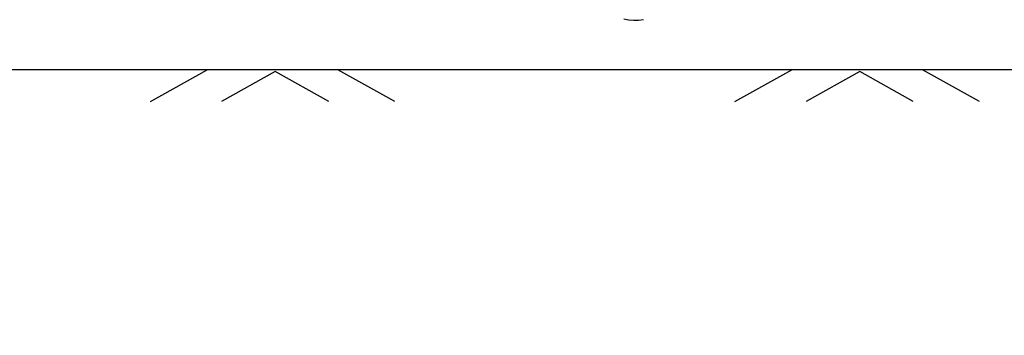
# Model space of a CAD drawing. Header units: feet. Extents: x 6 to 192, y 3 to 30.
# Tile 26 of 30: x 53.425 to 53.741, y 21.957 to 22.059. Entities that reach past the tile are written whole.
import ezdxf
from ezdxf import colors
from ezdxf.entities.mleader import LeaderData, LeaderLine
from ezdxf.math import Vec2, Vec3

# ---------------------------------------------------------------- set-up
doc = ezdxf.new("R2010")
doc.units = ezdxf.units.FT
doc.header["$MEASUREMENT"] = 0
doc.layers.add('D-TEXT', color=9, linetype='Continuous')
doc.layers.add('P-HATCH', color=247, linetype='Continuous')
doc.styles.get("Standard").update_dxf_attribs({"font": 'ARIAL_0.TTF'})

msp = doc.modelspace()

# ---------------------------------------------------------------- linework, layer by layer
at = {"layer": 'P-HATCH'}
for p, q in [((53.61901731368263, 22.05941258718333), (53.62055659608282, 22.05912929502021)), ((53.62055659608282, 22.05912929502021), (53.62220472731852, 22.05903413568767)), ((53.62220472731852, 22.05903413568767), (53.6237925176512, 22.05897144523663)), ((53.6237925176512, 22.05897144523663), (53.62535216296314, 22.05918940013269)), ((54.58204189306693, 22.04302956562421), (53.20704189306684, 22.04302956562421)), ((53.46679933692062, 22.03273199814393), (53.48510612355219, 22.04302956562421)), ((53.54542741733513, 22.03273199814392), (53.52712063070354, 22.04302956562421)), ((53.65471317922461, 22.03273199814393), (53.67301996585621, 22.04302956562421)), ((53.73334125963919, 22.03273199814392), (53.71503447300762, 22.04302956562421)), ((53.50695185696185, 22.04242296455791), (53.48972347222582, 22.03273199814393)), ((53.52418024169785, 22.03273199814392), (53.50695185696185, 22.04242296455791)), ((53.69486569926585, 22.04242296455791), (53.67763731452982, 22.03273199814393)), ((53.71209408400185, 22.03273199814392), (53.69486569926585, 22.04242296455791))]:
    msp.add_line(p, q, dxfattribs=at)

# ---------------------------------------------------------------- leaders
at = {"layer": 'D-TEXT'}
ml = msp.add_multileader_mtext('Standard', dxfattribs=at)
ml.set_content('{\\Ffont31|c0;ELEVATION, STATION, AND OFFSET \\PLOCATION FOR CATCH BASIN}', color=256)
ml.set_leader_properties(color=256, linetype='ByLayer', lineweight=-1)
ml.build(insert=Vec2(0, 0))
ml.multileader.update_dxf_attribs({"dogleg_length": 0.14, "arrow_head_size": 0.14})
ctx = ml.context
ctx.base_point, ctx.char_height, ctx.arrow_head_size, ctx.landing_gap_size, ctx.plane_origin = Vec3(53.15438576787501, 23.52025290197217), 0.125, 0.14, 0.07, Vec3(51.31934859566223, 24.71941109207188)
notes = []
notes.append((ctx, [(0, (1, 1, 0), (53.01438576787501, 23.52025290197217), (1, 0), 0.14, [(0, [(52.35413845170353, 22.7535095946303)], 0, [])])]))
ctx.mtext.insert, ctx.mtext.flow_direction = Vec3(53.22438576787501, 23.58275290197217), 5
for ctx, leaders in notes:
    for number, flags, end, landing, length, lines in leaders:
        leader = LeaderData()
        leader.index, (leader.has_last_leader_line, leader.has_dogleg_vector, leader.attachment_direction) = number, flags
        leader.last_leader_point, leader.dogleg_vector, leader.dogleg_length = Vec3(end), Vec3(landing), length
        for number, points, colour, breaks in lines:
            line = LeaderLine()
            line.index, line.vertices, line.color, line.breaks = number, Vec3.list(points), colors.encode_raw_color(colour), breaks
            leader.lines.append(line)
        ctx.leaders.append(leader)

doc.saveas('drawing.dxf')
